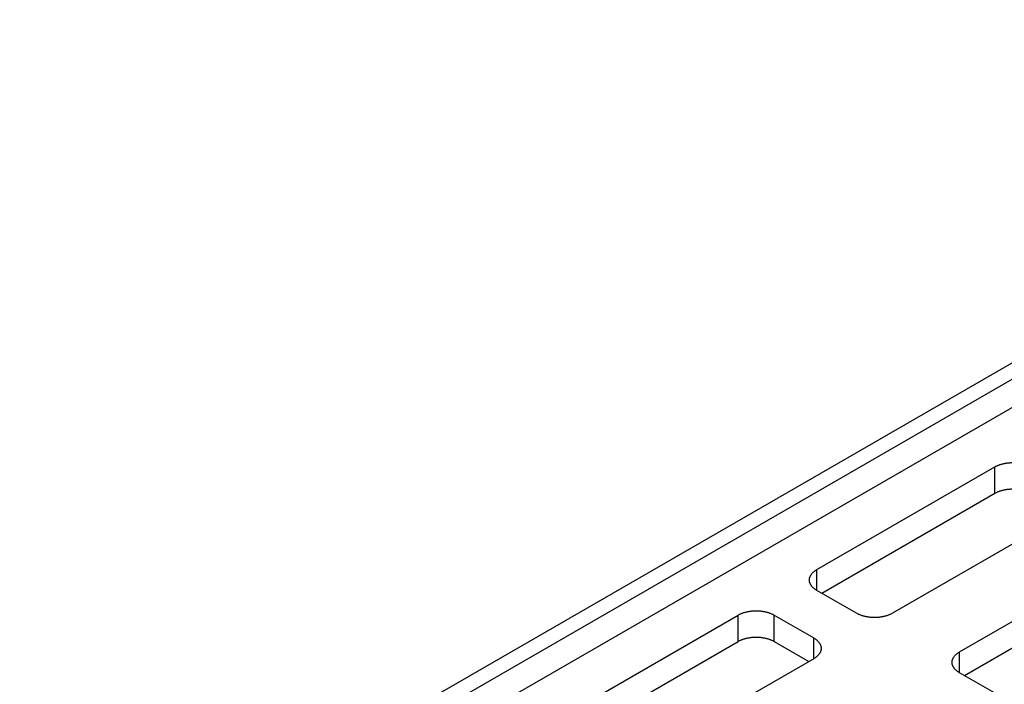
# Model space of a CAD drawing. Header units: inches. Extents: x 0 to 34, y 0 to 22.
# Tile 27 of 46: x 3.4 to 5.8, y 16.2 to 17.8. Entities that reach past the tile are written whole.
import ezdxf

# ---------------------------------------------------------------- set-up
doc = ezdxf.new("R2010")
doc.units = ezdxf.units.IN
doc.header["$LTSCALE"] = 1.87
doc.header["$MEASUREMENT"] = 0
doc.layers.get('0').update_dxf_attribs({"linetype": 'CONTINUOUS'})

msp = doc.modelspace()

# ---------------------------------------------------------------- linework, layer by layer
at = {"color": 7, "linetype": 'CONTINUOUS'}
for p, q in [((7.2986, 17.8127), (3.3657, 15.5419)), ((7.3339, 17.7923), (3.401, 15.5215)), ((7.3339, 17.7221), (3.4618, 15.4864)), ((5.3413, 16.4491), (5.7826, 16.7039)), ((5.3533, 16.3907), (5.7826, 16.6386)), ((5.9699, 16.5957), (5.5287, 16.3409)), ((5.6949, 16.245), (6.1361, 16.4997)), ((5.7069, 16.1866), (6.1361, 16.4344)), ((5.4396, 16.3409), (5.3413, 16.3977)), ((4.7049, 16.0817), (5.1462, 16.3364)), ((5.2353, 16.3364), (5.3335, 16.2797)), ((4.7169, 16.0233), (5.1462, 16.2711)), ((5.2353, 16.2711), (5.3215, 16.2213)), ((5.3335, 16.2282), (4.8923, 15.9735)), ((5.7932, 16.1368), (5.6949, 16.1935))]:
    msp.add_line(p, q, dxfattribs=at)
at = {"color": 9, "linetype": 'CONTINUOUS'}
for p, q in [((5.7826, 16.6386), (5.7826, 16.7039)), ((5.3413, 16.3977), (5.3413, 16.4491)), ((5.1462, 16.2711), (5.1462, 16.3364)), ((5.2353, 16.2711), (5.2353, 16.3364)), ((5.3335, 16.2282), (5.3335, 16.2797)), ((5.6949, 16.1935), (5.6949, 16.245))]:
    msp.add_line(p, q, dxfattribs=at)
at = {"color": 7, "linetype": 'CONTINUOUS'}
for points, knots in [([(5.7826, 16.7039), (5.7834, 16.7044), (5.7851, 16.7053), (5.7878, 16.7066), (5.7907, 16.7078), (5.7936, 16.709), (5.7966, 16.71), (5.7998, 16.711), (5.803, 16.7118), (5.8063, 16.7125), (5.8097, 16.7131), (5.8131, 16.7136), (5.8166, 16.714), (5.8201, 16.7143), (5.8236, 16.7145), (5.8271, 16.7145), (5.8306, 16.7145), (5.8342, 16.7143), (5.8377, 16.714), (5.8411, 16.7136), (5.8445, 16.7131), (5.8479, 16.7125), (5.8512, 16.7118), (5.8544, 16.711), (5.8576, 16.71), (5.8606, 16.709), (5.8635, 16.7078), (5.8664, 16.7066), (5.8691, 16.7053), (5.8708, 16.7044), (5.8717, 16.7039)], [0, 0, 0, 0, 0.031586, 0.064037, 0.097268, 0.131279, 0.166014, 0.201375, 0.23736, 0.273877, 0.310826, 0.348198, 0.385874, 0.423769, 0.461857, 0.5, 0.538143, 0.576231, 0.614126, 0.651802, 0.689174, 0.726123, 0.76264, 0.798625, 0.833986, 0.868721, 0.902732, 0.935963, 0.968414, 1, 1, 1, 1]), ([(5.7826, 16.6386), (5.7834, 16.639), (5.7851, 16.64), (5.7878, 16.6413), (5.7907, 16.6425), (5.7936, 16.6437), (5.7966, 16.6447), (5.7998, 16.6456), (5.803, 16.6465), (5.8063, 16.6472), (5.8097, 16.6478), (5.8131, 16.6483), (5.8166, 16.6487), (5.8201, 16.649), (5.8236, 16.6492), (5.8271, 16.6492), (5.8306, 16.6492), (5.8342, 16.649), (5.8377, 16.6487), (5.8411, 16.6483), (5.8445, 16.6478), (5.8479, 16.6472), (5.8512, 16.6465), (5.8544, 16.6456), (5.8576, 16.6447), (5.8606, 16.6437), (5.8635, 16.6425), (5.8664, 16.6413), (5.8691, 16.64), (5.8708, 16.639), (5.8717, 16.6386)], [0, 0, 0, 0, 0.031586, 0.064037, 0.097268, 0.131279, 0.166014, 0.201375, 0.23736, 0.273877, 0.310826, 0.348198, 0.385874, 0.423769, 0.461857, 0.5, 0.538143, 0.576231, 0.614126, 0.651802, 0.689174, 0.726123, 0.76264, 0.798625, 0.833986, 0.868721, 0.902732, 0.935963, 0.968414, 1, 1, 1, 1]), ([(5.3229, 16.4234), (5.3229, 16.4241), (5.3229, 16.4254), (5.3232, 16.4275), (5.3237, 16.4295), (5.3244, 16.4315), (5.3253, 16.4335), (5.3264, 16.4354), (5.3277, 16.4373), (5.3291, 16.4392), (5.3307, 16.441), (5.3325, 16.4428), (5.3345, 16.4445), (5.3366, 16.4461), (5.3389, 16.4477), (5.3405, 16.4486), (5.3413, 16.4491)], [0, 0, 0, 0, 0.061599, 0.123621, 0.186349, 0.250214, 0.315528, 0.382491, 0.451455, 0.522565, 0.595918, 0.67175, 0.750043, 0.830818, 0.914187, 1, 1, 1, 1]), ([(5.3413, 16.3977), (5.3405, 16.3981), (5.3389, 16.3991), (5.3366, 16.4007), (5.3345, 16.4023), (5.3325, 16.404), (5.3307, 16.4058), (5.3291, 16.4076), (5.3277, 16.4094), (5.3264, 16.4113), (5.3253, 16.4133), (5.3244, 16.4153), (5.3237, 16.4173), (5.3232, 16.4193), (5.3229, 16.4213), (5.3229, 16.4227), (5.3229, 16.4234)], [0, 0, 0, 0, 0.085813, 0.169182, 0.249957, 0.32825, 0.404082, 0.477435, 0.548545, 0.617509, 0.684472, 0.749786, 0.813651, 0.876379, 0.938401, 1, 1, 1, 1]), ([(5.1462, 16.3364), (5.147, 16.3369), (5.1487, 16.3379), (5.1514, 16.3392), (5.1543, 16.3404), (5.1572, 16.3415), (5.1602, 16.3426), (5.1634, 16.3435), (5.1666, 16.3443), (5.1699, 16.3451), (5.1733, 16.3457), (5.1767, 16.3462), (5.1802, 16.3466), (5.1837, 16.3469), (5.1872, 16.347), (5.1907, 16.3471), (5.1942, 16.347), (5.1978, 16.3469), (5.2013, 16.3466), (5.2047, 16.3462), (5.2081, 16.3457), (5.2115, 16.3451), (5.2148, 16.3443), (5.218, 16.3435), (5.2212, 16.3426), (5.2242, 16.3415), (5.2272, 16.3404), (5.23, 16.3392), (5.2327, 16.3379), (5.2344, 16.3369), (5.2353, 16.3364)], [0, 0, 0, 0, 0.031586, 0.064037, 0.097268, 0.131279, 0.166014, 0.201375, 0.23736, 0.273877, 0.310826, 0.348198, 0.385874, 0.423769, 0.461857, 0.5, 0.538143, 0.576231, 0.614126, 0.651802, 0.689174, 0.726123, 0.76264, 0.798625, 0.833986, 0.868721, 0.902732, 0.935963, 0.968414, 1, 1, 1, 1]), ([(5.5287, 16.3409), (5.5279, 16.3404), (5.5261, 16.3395), (5.5234, 16.3382), (5.5206, 16.3369), (5.5177, 16.3358), (5.5146, 16.3348), (5.5115, 16.3338), (5.5083, 16.333), (5.505, 16.3323), (5.5016, 16.3317), (5.4982, 16.3312), (5.4947, 16.3308), (5.4912, 16.3305), (5.4877, 16.3303), (5.4842, 16.3302), (5.4806, 16.3303), (5.4771, 16.3305), (5.4736, 16.3308), (5.4701, 16.3312), (5.4667, 16.3317), (5.4634, 16.3323), (5.4601, 16.333), (5.4568, 16.3338), (5.4537, 16.3348), (5.4507, 16.3358), (5.4477, 16.3369), (5.4449, 16.3382), (5.4422, 16.3395), (5.4405, 16.3404), (5.4396, 16.3409)], [0, 0, 0, 0, 0.031586, 0.064037, 0.097268, 0.131279, 0.166014, 0.201375, 0.23736, 0.273877, 0.310826, 0.348198, 0.385874, 0.423769, 0.461857, 0.5, 0.538143, 0.576231, 0.614126, 0.651802, 0.689174, 0.726123, 0.76264, 0.798625, 0.833986, 0.868721, 0.902732, 0.935963, 0.968414, 1, 1, 1, 1]), ([(5.1462, 16.2711), (5.147, 16.2716), (5.1487, 16.2725), (5.1514, 16.2739), (5.1543, 16.2751), (5.1572, 16.2762), (5.1602, 16.2773), (5.1634, 16.2782), (5.1666, 16.279), (5.1699, 16.2797), (5.1733, 16.2804), (5.1767, 16.2809), (5.1802, 16.2813), (5.1837, 16.2816), (5.1872, 16.2817), (5.1907, 16.2818), (5.1942, 16.2817), (5.1978, 16.2816), (5.2013, 16.2813), (5.2047, 16.2809), (5.2081, 16.2804), (5.2115, 16.2797), (5.2148, 16.279), (5.218, 16.2782), (5.2212, 16.2773), (5.2242, 16.2762), (5.2272, 16.2751), (5.23, 16.2739), (5.2327, 16.2725), (5.2344, 16.2716), (5.2353, 16.2711)], [0, 0, 0, 0, 0.031586, 0.064037, 0.097268, 0.131279, 0.166014, 0.201375, 0.23736, 0.273877, 0.310826, 0.348198, 0.385874, 0.423769, 0.461857, 0.5, 0.538143, 0.576231, 0.614126, 0.651802, 0.689174, 0.726123, 0.76264, 0.798625, 0.833986, 0.868721, 0.902732, 0.935963, 0.968414, 1, 1, 1, 1]), ([(5.3335, 16.2797), (5.3344, 16.2792), (5.336, 16.2782), (5.3382, 16.2767), (5.3404, 16.275), (5.3423, 16.2733), (5.3441, 16.2716), (5.3458, 16.2698), (5.3472, 16.2679), (5.3485, 16.266), (5.3496, 16.2641), (5.3504, 16.2621), (5.3511, 16.2601), (5.3516, 16.258), (5.3519, 16.256), (5.352, 16.2546), (5.352, 16.254)], [0, 0, 0, 0, 0.085813, 0.169182, 0.249957, 0.32825, 0.404082, 0.477435, 0.548545, 0.617509, 0.684472, 0.749786, 0.813651, 0.876379, 0.938401, 1, 1, 1, 1]), ([(5.352, 16.254), (5.352, 16.2533), (5.3519, 16.2519), (5.3516, 16.2499), (5.3511, 16.2478), (5.3504, 16.2458), (5.3496, 16.2439), (5.3485, 16.2419), (5.3472, 16.24), (5.3458, 16.2381), (5.3441, 16.2363), (5.3423, 16.2346), (5.3404, 16.2329), (5.3382, 16.2312), (5.336, 16.2297), (5.3344, 16.2287), (5.3335, 16.2282)], [0, 0, 0, 0, 0.061599, 0.123621, 0.186349, 0.250214, 0.315528, 0.382491, 0.451455, 0.522565, 0.595918, 0.67175, 0.750043, 0.830818, 0.914187, 1, 1, 1, 1]), ([(5.6764, 16.2193), (5.6764, 16.2199), (5.6765, 16.2213), (5.6768, 16.2233), (5.6773, 16.2254), (5.678, 16.2274), (5.6789, 16.2294), (5.6799, 16.2313), (5.6812, 16.2332), (5.6827, 16.2351), (5.6843, 16.2369), (5.6861, 16.2386), (5.688, 16.2403), (5.6902, 16.242), (5.6925, 16.2435), (5.6941, 16.2445), (5.6949, 16.245)], [0, 0, 0, 0, 0.061599, 0.123621, 0.186349, 0.250214, 0.315528, 0.382491, 0.451455, 0.522565, 0.595918, 0.67175, 0.750043, 0.830818, 0.914187, 1, 1, 1, 1]), ([(5.6949, 16.1935), (5.6941, 16.194), (5.6925, 16.195), (5.6902, 16.1965), (5.688, 16.1982), (5.6861, 16.1999), (5.6843, 16.2016), (5.6827, 16.2034), (5.6812, 16.2053), (5.6799, 16.2072), (5.6789, 16.2092), (5.678, 16.2111), (5.6773, 16.2131), (5.6768, 16.2152), (5.6765, 16.2172), (5.6764, 16.2186), (5.6764, 16.2193)], [0, 0, 0, 0, 0.085813, 0.169182, 0.249957, 0.32825, 0.404082, 0.477435, 0.548545, 0.617509, 0.684472, 0.749786, 0.813651, 0.876379, 0.938401, 1, 1, 1, 1])]:
    msp.add_open_spline(points, degree=3, knots=knots, dxfattribs=at)

doc.saveas('drawing.dxf')
